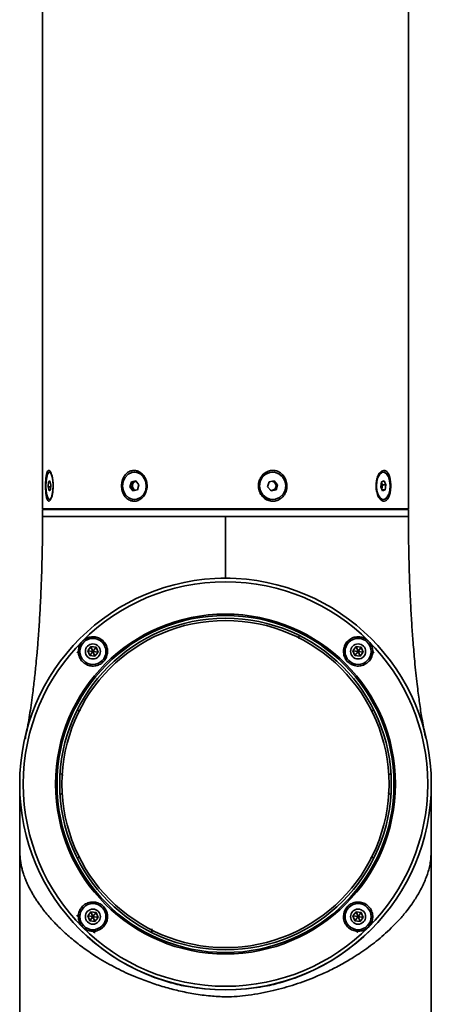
# Model space of a CAD drawing. Header units: millimetres. Extents: x -55 to 731, y 0 to 297.
# Tile 5 of 19: x 152 to 161, y 185 to 207. Entities that reach past the tile are written whole.
import ezdxf

# ---------------------------------------------------------------- set-up
doc = ezdxf.new("R2010")
doc.units = ezdxf.units.MM

msp = doc.modelspace()

# ---------------------------------------------------------------- linework, layer by layer
at = {"color": 7, "linetype": 'Continuous', "lineweight": 35}
for p, q in [((152.7673, 209.375), (152.7673, 196.295)), ((160.7673, 196.295), (160.7673, 209.375)), ((152.9384, 197.095), (152.9191, 197.095)), ((154.7853, 197.095), (154.7753, 197.095)), ((157.7985, 197.095), (157.7933, 197.095)), ((160.2176, 197.095), (160.2003, 197.095)), ((152.8992, 196.881), (152.8898, 196.7713)), ((152.8898, 196.7713), (152.9098, 196.6853)), ((152.9443, 196.7713), (152.8898, 196.7713)), ((152.9284, 196.9047), (152.8992, 196.881)), ((152.8992, 196.881), (152.9339, 196.881)), ((152.9483, 196.8186), (152.9284, 196.9047)), ((152.939, 196.7089), (152.9483, 196.8186)), ((154.7087, 196.881), (154.6775, 196.7713)), ((154.6775, 196.7713), (154.7441, 196.6853)), ((154.72, 196.7713), (154.6775, 196.7713)), ((154.8065, 196.9047), (154.7087, 196.881)), ((154.7087, 196.881), (154.7512, 196.881)), ((154.7356, 196.8262), (154.72, 196.7713)), ((154.72, 196.7713), (154.7533, 196.7283)), ((154.7512, 196.881), (154.7356, 196.8262)), ((154.8001, 196.8929), (154.7512, 196.881)), ((154.8132, 196.896), (154.8001, 196.8929)), ((154.8732, 196.8186), (154.8065, 196.9047)), ((154.842, 196.7089), (154.8732, 196.8186)), ((157.7241, 196.881), (157.6893, 196.7713)), ((157.6893, 196.7713), (157.7637, 196.6853)), ((157.7233, 196.8785), (157.7291, 196.8821)), ((157.8333, 196.9047), (157.7241, 196.881)), ((157.8485, 196.8617), (157.8148, 196.9007)), ((157.9076, 196.8186), (157.8333, 196.9047)), ((157.8856, 196.8186), (157.8485, 196.8617)), ((157.8508, 196.7089), (157.8682, 196.7638)), ((157.8682, 196.7638), (157.8856, 196.8186)), ((157.8728, 196.7089), (157.9076, 196.8186)), ((157.9076, 196.8186), (157.8856, 196.8186)), ((160.1791, 196.881), (160.1611, 196.7713)), ((160.1611, 196.7713), (160.1996, 196.6853)), ((160.1772, 196.8697), (160.1812, 196.8617)), ((160.1812, 196.8617), (160.1773, 196.8704)), ((160.2356, 196.9047), (160.1791, 196.881)), ((160.2005, 196.8186), (160.1812, 196.8617)), ((160.1842, 196.7196), (160.1915, 196.7638)), ((160.1915, 196.7638), (160.2005, 196.8186)), ((160.2741, 196.8186), (160.2005, 196.8186)), ((160.2741, 196.8186), (160.2356, 196.9047)), ((160.2561, 196.7089), (160.2741, 196.8186)), ((152.9098, 196.6853), (152.939, 196.7089)), ((154.7441, 196.6853), (154.842, 196.7089)), ((154.7533, 196.7283), (154.7799, 196.6939)), ((157.7602, 196.6893), (157.7963, 196.6971)), ((157.7637, 196.6853), (157.8728, 196.7089)), ((157.7963, 196.6971), (157.8508, 196.7089)), ((157.8728, 196.7089), (157.8508, 196.7089)), ((160.2561, 196.7089), (160.189, 196.7089)), ((160.1996, 196.6853), (160.2561, 196.7089)), ((152.9191, 196.495), (152.9384, 196.495)), ((154.7753, 196.495), (154.7853, 196.495)), ((157.7933, 196.495), (157.7985, 196.495)), ((160.2003, 196.495), (160.2176, 196.495)), ((152.9036, 196.295), (152.7673, 196.295)), ((152.7673, 196.275), (152.7673, 196.1253)), ((160.7673, 196.275), (152.7673, 196.275)), ((160.7673, 196.295), (152.9036, 196.295)), ((153.0673, 196.295), (153.0473, 196.275)), ((160.4873, 196.275), (160.4673, 196.295)), ((160.7673, 196.275), (160.7673, 196.1253)), ((156.6668, 194.7748), (156.7673, 194.7759)), ((156.7673, 194.7759), (156.8678, 194.7748)), ((153.7537, 193.1895), (153.824, 193.2811)), ((153.7979, 193.0828), (153.7537, 193.1895)), ((153.8682, 193.1744), (153.7537, 193.1895)), ((153.8682, 193.1744), (153.7979, 193.0828)), ((153.824, 193.2811), (153.9385, 193.2661)), ((153.8682, 193.1744), (153.824, 193.2811)), ((153.8682, 193.1744), (153.9385, 193.2661)), ((153.8682, 193.1744), (153.9124, 193.0678)), ((153.8682, 193.1744), (153.9827, 193.1594)), ((153.9827, 193.1594), (153.9124, 193.0678)), ((153.9385, 193.2661), (153.9827, 193.1594)), ((159.552, 193.1895), (159.6222, 193.2811)), ((159.5962, 193.0828), (159.552, 193.1895)), ((159.6665, 193.1744), (159.552, 193.1895)), ((159.6665, 193.1744), (159.5962, 193.0828)), ((159.6222, 193.2811), (159.7367, 193.2661)), ((159.6665, 193.1744), (159.6222, 193.2811)), ((159.6665, 193.1744), (159.7367, 193.2661)), ((159.6665, 193.1744), (159.7107, 193.0678)), ((159.6665, 193.1744), (159.781, 193.1594)), ((159.781, 193.1594), (159.7107, 193.0678)), ((159.7367, 193.2661), (159.781, 193.1594)), ((153.9124, 193.0678), (153.7979, 193.0828)), ((159.7107, 193.0678), (159.5962, 193.0828)), ((152.2673, 190.2753), (152.2673, 184.9453)), ((161.2666, 190.1939), (161.2666, 190.1924)), ((161.2673, 185.2953), (161.2673, 190.2753)), ((153.7537, 187.3912), (153.824, 187.4828)), ((153.7979, 187.2845), (153.7537, 187.3912)), ((153.8682, 187.3762), (153.7537, 187.3912)), ((153.8682, 187.3762), (153.7979, 187.2845)), ((153.9124, 187.2695), (153.7979, 187.2845)), ((153.824, 187.4828), (153.9385, 187.4678)), ((153.8682, 187.3762), (153.824, 187.4828)), ((153.8682, 187.3762), (153.9385, 187.4678)), ((153.8682, 187.3762), (153.9124, 187.2695)), ((153.8682, 187.3762), (153.9827, 187.3611)), ((153.9827, 187.3611), (153.9124, 187.2695)), ((153.9385, 187.4678), (153.9827, 187.3611)), ((159.552, 187.3912), (159.6222, 187.4828)), ((159.5962, 187.2845), (159.552, 187.3912)), ((159.6665, 187.3762), (159.552, 187.3912)), ((159.6665, 187.3762), (159.5962, 187.2845)), ((159.7107, 187.2695), (159.5962, 187.2845)), ((159.6222, 187.4828), (159.7367, 187.4678)), ((159.6665, 187.3762), (159.6222, 187.4828)), ((159.6665, 187.3762), (159.7367, 187.4678)), ((159.6665, 187.3762), (159.7107, 187.2695)), ((159.6665, 187.3762), (159.781, 187.3611)), ((159.781, 187.3611), (159.7107, 187.2695)), ((159.7367, 187.4678), (159.781, 187.3611)), ((153.8531, 186.8488), (153.907, 186.7962))]:
    msp.add_line(p, q, dxfattribs=at)
at = {"color": 8, "linetype": 'Continuous', "lineweight": 35}
for p, q in [((160.3243, 190.4678), (160.374, 190.5004)), ((153.2048, 190.0791), (153.1607, 190.0501)), ((155.1578, 187.111), (155.1563, 187.0466))]:
    msp.add_line(p, q, dxfattribs=at)
at = {"color": 7, "linetype": 'Continuous', "lineweight": 35, "flags": 128}
for points in [[(152.977, 196.995), (152.9912, 196.9065), (152.9967, 196.8045), (152.9929, 196.7014), (152.9801, 196.6095), (152.96, 196.5401), (152.935, 196.5013), (152.908, 196.498), (152.8824, 196.5306), (152.8612, 196.595), (152.847, 196.6835), (152.8415, 196.7855), (152.8453, 196.8886), (152.8581, 196.9804), (152.8782, 197.0499), (152.9032, 197.0886), (152.9301, 197.0919), (152.9558, 197.0594), (152.977, 196.995)], [(154.969, 196.995), (155.0165, 196.9065), (155.035, 196.8045), (155.0222, 196.7014), (154.9796, 196.6095), (154.9123, 196.5401), (154.8285, 196.5013), (154.7384, 196.498), (154.6526, 196.5306), (154.5817, 196.595), (154.5341, 196.6835), (154.5157, 196.7855), (154.5285, 196.8886), (154.5711, 196.9804), (154.6384, 197.0499), (154.7221, 197.0886), (154.8123, 197.0919), (154.898, 197.0594), (154.969, 196.995)], [(158.0144, 196.995), (158.0675, 196.9065), (158.0881, 196.8045), (158.0738, 196.7014), (158.0263, 196.6095), (157.9512, 196.5401), (157.8578, 196.5013), (157.7572, 196.498), (157.6616, 196.5306), (157.5825, 196.595), (157.5295, 196.6835), (157.5088, 196.7855), (157.5232, 196.8886), (157.5707, 196.9804), (157.6457, 197.0499), (157.7391, 197.0886), (157.8397, 197.0919), (157.9353, 197.0594), (158.0144, 196.995)], [(160.3294, 196.995), (160.3568, 196.9065), (160.3675, 196.8045), (160.3601, 196.7014), (160.3355, 196.6095), (160.2967, 196.5401), (160.2483, 196.5013), (160.1962, 196.498), (160.1467, 196.5306), (160.1058, 196.595), (160.0783, 196.6835), (160.0677, 196.7855), (160.0751, 196.8886), (160.0997, 196.9804), (160.1385, 197.0499), (160.1869, 197.0886), (160.2389, 197.0919), (160.2884, 197.0594), (160.3294, 196.995)], [(154.8001, 196.8929), (154.8113, 196.8947), (154.8141, 196.8949)], [(160.1322, 196.5277), (160.1294, 196.5306), (160.1137, 196.55)]]:
    msp.add_lwpolyline(points, dxfattribs=at)
at = {"color": 7, "linetype": 'Continuous', "lineweight": 35}
for centre, radius in [((156.7673, 190.2753), 4.5), ((156.7673, 190.2753), 4.422), ((156.7673, 190.2753), 3.7157), ((156.7673, 190.2753), 3.684), ((156.7673, 190.2753), 3.625), ((156.7673, 190.2753), 3.575), ((153.8682, 193.1744), 0.285), ((153.8682, 193.1744), 0.165), ((159.6665, 193.1744), 0.285), ((159.6665, 193.1744), 0.165), ((153.8682, 187.3762), 0.285), ((153.8682, 187.3762), 0.165), ((159.6665, 187.3762), 0.285), ((159.6665, 187.3762), 0.165)]:
    msp.add_circle(centre, radius, dxfattribs=at)
for centre, radius, start, end in [((154.7821, 196.8512), 0.2438, 36.14736, 89.23537), ((157.8002, 196.795), 0.3001, 91.32395, 268.67605), ((160.2134, 196.9787), 0.117, 96.43813, 148.44784), ((154.8427, 196.7951), 0.1116, 163.79975, 216.73885), ((154.8251, 196.8041), 0.0923, 105.73563, 166.1241), ((157.776, 196.7996), 0.0955, 40.57643, 83.86806), ((157.7747, 196.7926), 0.0979, 282.7137, 342.89561), ((157.7705, 196.795), 0.1026, 342.30436, 40.54338), ((160.0521, 196.7849), 0.141, 335.90428, 351.40465), ((160.0147, 196.7948), 0.1795, 350.06119, 21.88172), ((154.8215, 196.7798), 0.0854, 217.03359, 253.16746), ((157.7765, 196.7885), 0.0935, 255.20375, 282.21496), ((156.7673, 190.2753), 4.5, 225, 270), ((156.7673, 190.2753), 4.5, 270, 315), ((153.5793, 199.6743), 12.6521, 271.44896, 271.54605)]:
    msp.add_arc(centre, radius, start, end, dxfattribs=at)
for points, knots in [([(152.9704, 197.028), (152.9629, 197.05), (152.9469, 197.0967), (152.918, 197.1321), (152.89, 197.1327), (152.8665, 197.0973), (152.8487, 197.0307), (152.837, 196.9379), (152.8318, 196.8268), (152.8333, 196.7097), (152.842, 196.6013), (152.858, 196.5165), (152.8807, 196.4658), (152.9079, 196.4534), (152.9368, 196.4778), (152.9641, 196.5349), (152.9863, 196.6201), (152.9997, 196.7265), (153.0009, 196.8429), (152.9902, 196.9491), (152.9764, 197.0039), (152.9704, 197.028)], [0, 0, 0, 0, 0.0473055, 0.1003849, 0.1516282, 0.2020181, 0.2531116, 0.3060095, 0.3609085, 0.4171843, 0.4738036, 0.529613, 0.5835789, 0.6353865, 0.6858799, 0.7365938, 0.7888491, 0.8431444, 0.899083, 0.9557156, 1, 1, 1, 1]), ([(154.9513, 197.0509), (154.9278, 197.0704), (154.8783, 197.1116), (154.7874, 197.136), (154.6953, 197.1258), (154.613, 197.0807), (154.5472, 197.0056), (154.5039, 196.9064), (154.4889, 196.7921), (154.5056, 196.676), (154.5536, 196.5732), (154.6271, 196.4976), (154.7165, 196.4581), (154.8106, 196.457), (154.8995, 196.4915), (154.9755, 196.5575), (155.0308, 196.6498), (155.0579, 196.7607), (155.0504, 196.8774), (155.0126, 196.9795), (154.9698, 197.0293), (154.9513, 197.0509)], [0, 0, 0, 0, 0.0475088, 0.0999495, 0.1507828, 0.2012256, 0.2527754, 0.3062892, 0.361688, 0.418181, 0.4746823, 0.5300356, 0.5833447, 0.6346269, 0.6850191, 0.7360821, 0.7889334, 0.8437917, 0.9000477, 0.9566716, 1, 1, 1, 1]), ([(158.0255, 197.028), (158.0025, 197.05), (157.9536, 197.0967), (157.8565, 197.1321), (157.7521, 197.1327), (157.6539, 197.0973), (157.5709, 197.0307), (157.511, 196.9379), (157.4824, 196.8268), (157.491, 196.7097), (157.5376, 196.6013), (157.616, 196.5165), (157.7148, 196.4658), (157.8203, 196.4534), (157.9205, 196.4778), (158.0072, 196.5349), (158.0731, 196.6201), (158.1109, 196.7265), (158.114, 196.8429), (158.0843, 196.9491), (158.0435, 197.0039), (158.0255, 197.028)], [0, 0, 0, 0, 0.04730552, 0.10038489, 0.15162824, 0.20201819, 0.25311163, 0.30600957, 0.36090853, 0.41718431, 0.47380359, 0.52961306, 0.58357891, 0.63538657, 0.68587994, 0.73659384, 0.78884918, 0.84314444, 0.89908302, 0.95571565, 1, 1, 1, 1]), ([(160.2314, 197.131), (160.2145, 197.1278), (160.18, 197.1214), (160.1302, 197.0699), (160.0889, 196.991), (160.0623, 196.8884), (160.0553, 196.7729), (160.0706, 196.6578), (160.1061, 196.5586), (160.1558, 196.4885), (160.2113, 196.4553), (160.265, 196.4603), (160.3119, 196.5002), (160.3491, 196.5709), (160.374, 196.6669), (160.3842, 196.7797), (160.3781, 196.8965), (160.3554, 197.0024), (160.3177, 197.0825), (160.2739, 197.125), (160.2435, 197.1293), (160.2314, 197.131)], [0, 0, 0, 0, 0.0483718, 0.0989159, 0.1507546, 0.2046069, 0.2602524, 0.3168284, 0.3732216, 0.4282884, 0.4812342, 0.5322721, 0.5826717, 0.6339734, 0.6871653, 0.7423121, 0.7987055, 0.8552832, 0.9108892, 0.9645462, 1, 1, 1, 1]), ([(152.7673, 196.1253), (152.7668, 195.9637), (152.7658, 195.6775), (152.7592, 195.3026), (152.7521, 195.0174), (152.7444, 194.7766), (152.7354, 194.5379), (152.7214, 194.2277), (152.7012, 193.8637), (152.6752, 193.4844), (152.6494, 193.1656), (152.627, 192.923), (152.6076, 192.7294), (152.5894, 192.5616), (152.5698, 192.3935), (152.5461, 192.2043), (152.5168, 191.9923), (152.4825, 191.7682), (152.4456, 191.5524), (152.4113, 191.3747), (152.3935, 191.2946), (152.3858, 191.2599)], [0, 0, 0, 0, 0.0747602, 0.1324369, 0.1744085, 0.2083415, 0.2464366, 0.2886318, 0.3588976, 0.4272114, 0.4843447, 0.531304, 0.5657601, 0.6011598, 0.637451, 0.6789915, 0.7358074, 0.7944799, 0.862892, 0.9406685, 1, 1, 1, 1]), ([(152.7673, 196.1253), (152.7739, 196.1253), (152.7872, 196.1253), (152.8934, 196.1253), (153.061, 196.1253), (153.2934, 196.1253), (153.5848, 196.1253), (153.9308, 196.1253), (154.3253, 196.1253), (154.7616, 196.1253), (155.2322, 196.1253), (155.7291, 196.1253), (156.2437, 196.1253), (156.5928, 196.1253), (156.7673, 196.1253)], [0, 0, 0, 0, 0.0833333, 0.1666667, 0.25, 0.3333333, 0.4166667, 0.5, 0.5833333, 0.6666667, 0.75, 0.8333333, 0.9166667, 1, 1, 1, 1]), ([(156.7673, 194.7759), (156.7673, 194.7878), (156.7673, 194.8146), (156.7673, 194.926), (156.7673, 195.0685), (156.7673, 195.2526), (156.7673, 195.4919), (156.7673, 195.7923), (156.7673, 196.0112), (156.7673, 196.1253)], [0, 0, 0, 0, 0.10227, 0.2305955, 0.3465637, 0.4731562, 0.6354308, 0.8100529, 1, 1, 1, 1]), ([(156.7673, 196.1253), (156.9419, 196.1253), (157.2909, 196.1253), (157.8056, 196.1253), (158.3025, 196.1253), (158.7731, 196.1253), (159.2094, 196.1253), (159.6039, 196.1253), (159.9498, 196.1253), (160.2413, 196.1253), (160.4736, 196.1253), (160.6413, 196.1253), (160.7475, 196.1253), (160.7607, 196.1253), (160.7673, 196.1253)], [0, 0, 0, 0, 0.0833333, 0.1666667, 0.25, 0.3333333, 0.4166667, 0.5, 0.5833333, 0.6666667, 0.75, 0.8333333, 0.9166667, 1, 1, 1, 1]), ([(161.1451, 191.2838), (161.1378, 191.3169), (161.121, 191.3933), (161.0897, 191.5547), (161.0572, 191.7414), (161.0285, 191.9231), (161.0045, 192.0881), (160.9812, 192.2621), (160.9561, 192.4655), (160.9298, 192.701), (160.8998, 193.0015), (160.8697, 193.3486), (160.8404, 193.7554), (160.819, 194.1188), (160.8026, 194.4588), (160.7898, 194.7808), (160.7784, 195.1607), (160.7693, 195.616), (160.768, 195.9466), (160.7673, 196.1253)], [0, 0, 0, 0, 0.0551714, 0.1276296, 0.1894226, 0.2401603, 0.2860438, 0.3287939, 0.3763057, 0.4288932, 0.4808224, 0.5567493, 0.6222736, 0.692787, 0.7384582, 0.7879765, 0.8470955, 0.9173924, 1, 1, 1, 1]), ([(153.5483, 193.1657), (153.5508, 193.2013), (153.5557, 193.2726), (153.6072, 193.3693), (153.6849, 193.444), (153.7826, 193.4888), (153.8894, 193.4996), (153.9947, 193.4749), (154.0872, 193.4163), (154.1557, 193.3289), (154.1911, 193.2227), (154.1883, 193.1108), (154.1484, 193.0076), (154.0779, 192.925), (153.9857, 192.8706), (153.8814, 192.8489), (153.7746, 192.8621), (153.6764, 192.9104), (153.5993, 192.9899), (153.5564, 193.0804), (153.5506, 193.1416), (153.5483, 193.1657)], [0, 0, 0, 0, 0.0528446, 0.1057177, 0.1579594, 0.2098865, 0.2621737, 0.3153697, 0.3697217, 0.4250506, 0.4807252, 0.5358337, 0.589629, 0.6419971, 0.6935804, 0.7454069, 0.7983373, 0.8526802, 0.908084, 0.9637364, 1, 1, 1, 1]), ([(159.3466, 193.1814), (159.351, 193.2179), (159.36, 193.2909), (159.4188, 193.3863), (159.504, 193.4576), (159.6096, 193.4959), (159.7213, 193.4961), (159.8254, 193.4592), (159.9102, 193.3909), (159.9673, 193.2996), (159.9917, 193.1952), (159.9808, 193.088), (159.9349, 192.9892), (159.8578, 192.9101), (159.7575, 192.8609), (159.6461, 192.8486), (159.5379, 192.8746), (159.446, 192.9342), (159.3804, 193.0191), (159.3492, 193.1059), (159.3473, 193.1609), (159.3466, 193.1814)], [0, 0, 0, 0, 0.0549018, 0.1097731, 0.1653181, 0.2208996, 0.2757031, 0.3293215, 0.381865, 0.4338355, 0.48591, 0.5387051, 0.5926058, 0.6476095, 0.703252, 0.758693, 0.8130583, 0.8659446, 0.9177214, 0.969334, 1, 1, 1, 1]), ([(153.5184, 193.1434), (153.5245, 193.1504), (153.534, 193.1612), (153.5484, 193.1774), (153.5563, 193.1861), (153.56, 193.1902)], [0, 0, 0, 0, 0.5006519, 0.7669129, 1, 1, 1, 1]), ([(153.5912, 193.1456), (153.5861, 193.1497), (153.5782, 193.156), (153.565, 193.1598), (153.5543, 193.1606), (153.5437, 193.1591), (153.5307, 193.1546), (153.5232, 193.1478), (153.5184, 193.1434)], [0, 0, 0, 0, 0.2385786, 0.3677966, 0.5000014, 0.6322056, 0.7614249, 1, 1, 1, 1]), ([(159.9747, 193.1902), (159.9784, 193.1861), (159.9863, 193.1774), (160.0007, 193.1612), (160.0101, 193.1504), (160.0163, 193.1434)], [0, 0, 0, 0, 0.23304624, 0.49934519, 1, 1, 1, 1]), ([(152.2684, 190.1759), (152.2683, 190.1818), (152.2681, 190.19), (152.2681, 190.1903), (152.2681, 190.1904)], [0, 0, 0, 0, 0.7144414, 1, 1, 1, 1]), ([(152.2683, 190.1777), (152.2684, 190.1482), (152.2685, 190.0736), (152.2688, 189.8885), (152.2691, 189.6797), (152.2692, 189.4892), (152.2694, 189.2702), (152.2695, 189.0446), (152.2695, 188.8885), (152.2695, 188.8186)], [0, 0, 0, 0, 0.1460815, 0.3687814, 0.4887542, 0.6147088, 0.7470974, 0.886709, 1, 1, 1, 1]), ([(152.2683, 190.1761), (152.2684, 190.1472), (152.2685, 190.0734), (152.2688, 189.8896), (152.2691, 189.6809), (152.2692, 189.4905), (152.2694, 189.2715), (152.2695, 189.0507), (152.2695, 188.8997), (152.2695, 188.8348)], [0, 0, 0, 0, 0.1444017, 0.3697164, 0.4910938, 0.6185213, 0.7524557, 0.8936939, 1, 1, 1, 1]), ([(161.2651, 188.8185), (161.2651, 188.84), (161.265, 188.942), (161.265, 189.1034), (161.265, 189.2865), (161.265, 189.4448), (161.2652, 189.612), (161.2656, 189.8017), (161.266, 189.977), (161.2663, 190.112), (161.2664, 190.1618), (161.2664, 190.1828)], [0, 0, 0, 0, 0.0354025, 0.1678528, 0.2736987, 0.3597548, 0.4659234, 0.5995175, 0.76005, 0.8984037, 1, 1, 1, 1]), ([(161.2651, 188.8214), (161.2651, 188.8424), (161.265, 188.9439), (161.265, 189.1047), (161.265, 189.2878), (161.265, 189.4461), (161.2652, 189.613), (161.2656, 189.8029), (161.2658, 189.9164), (161.266, 189.9779)], [0, 0, 0, 0, 0.0455879, 0.2206735, 0.3605902, 0.474353, 0.6147113, 0.7913237, 1, 1, 1, 1]), ([(161.2661, 189.4877), (161.2665, 189.3871), (161.2669, 189.2591), (161.2669, 189.1048), (161.2668, 189.0305), (161.2665, 188.9419), (161.2659, 188.8597), (161.2643, 188.7869), (161.2608, 188.6935), (161.2509, 188.5879), (161.2274, 188.4602), (161.1999, 188.3593), (161.1741, 188.2815), (161.1543, 188.2271), (161.1315, 188.1693), (161.1045, 188.1066), (161.059, 188.0091), (160.9792, 187.8589), (160.8642, 187.6791), (160.7214, 187.4873), (160.5709, 187.3105), (160.4007, 187.1348), (160.233, 186.9794), (160.0672, 186.8402), (159.9012, 186.7126), (159.7334, 186.5942), (159.5345, 186.4649), (159.3007, 186.3282), (159.0285, 186.1881), (158.7673, 186.0706), (158.5194, 185.9729), (158.2854, 185.8917), (158.0497, 185.8205), (157.7139, 185.7338), (157.2899, 185.6529), (156.8256, 185.6149), (156.427, 185.6383), (156.082, 185.6852), (155.7432, 185.7525), (155.42, 185.8378), (155.1037, 185.9394), (154.8269, 186.0458), (154.5871, 186.1512), (154.3815, 186.2513), (154.1778, 186.3607), (153.9994, 186.4663), (153.8438, 186.5662), (153.709, 186.6586), (153.5747, 186.7571), (153.4417, 186.8617), (153.2889, 186.9908), (153.1148, 187.1528), (152.9264, 187.3512), (152.7891, 187.5191), (152.6969, 187.6449), (152.6423, 187.7241), (152.5914, 187.8034), (152.544, 187.8829), (152.5002, 187.9623), (152.4631, 188.0363), (152.4272, 188.1132), (152.3891, 188.2022), (152.3534, 188.3002), (152.3239, 188.3981), (152.3023, 188.4865), (152.2883, 188.5663), (152.2798, 188.6342), (152.2752, 188.6874), (152.2713, 188.7526), (152.2694, 188.8251), (152.2684, 188.9046), (152.2678, 189.0169), (152.2677, 189.2161), (152.2682, 189.3883), (152.2685, 189.4877)], [0, 0, 0, 0, 0.0181448, 0.023082, 0.0274988, 0.0314307, 0.0390909, 0.0430166, 0.0471001, 0.0614504, 0.0757084, 0.0908911, 0.097163, 0.1033682, 0.1101283, 0.1174434, 0.1253136, 0.1440883, 0.1694413, 0.1874342, 0.2104373, 0.2311525, 0.2495812, 0.2663404, 0.282357, 0.2976341, 0.3121752, 0.3339685, 0.3548062, 0.3747087, 0.39076, 0.4064439, 0.4217769, 0.4367769, 0.4703407, 0.4996423, 0.5195952, 0.5414592, 0.5620682, 0.5822647, 0.6030853, 0.6245724, 0.6394343, 0.6548174, 0.6707306, 0.6871825, 0.6987466, 0.7108016, 0.7233494, 0.7363916, 0.7499299, 0.7707693, 0.794597, 0.819951, 0.8290999, 0.838252, 0.8474071, 0.8565653, 0.8657268, 0.8748913, 0.8820466, 0.8924713, 0.9061653, 0.9166172, 0.9270645, 0.9375098, 0.9436199, 0.9488413, 0.9531986, 0.9611596, 0.9650073, 0.9688649, 0.9820293, 1, 1, 1, 1]), ([(153.5483, 187.3848), (153.553, 187.4212), (153.5623, 187.494), (153.6212, 187.5887), (153.7062, 187.6596), (153.8116, 187.6977), (153.9235, 187.6978), (154.0278, 187.6606), (154.1123, 187.5921), (154.169, 187.5012), (154.1933, 187.3974), (154.1827, 187.2905), (154.137, 187.1913), (154.0596, 187.1118), (153.959, 187.0626), (153.8477, 187.0504), (153.7398, 187.0763), (153.6479, 187.1358), (153.582, 187.2209), (153.5507, 187.3085), (153.549, 187.3641), (153.5483, 187.3848)], [0, 0, 0, 0, 0.0545446, 0.1090587, 0.1643308, 0.2200113, 0.2751973, 0.3291075, 0.3815708, 0.4331819, 0.4849559, 0.5377874, 0.5920295, 0.6473807, 0.7030496, 0.7581599, 0.8121551, 0.86499, 0.9170692, 0.9690388, 1, 1, 1, 1]), ([(159.3466, 187.3692), (159.3492, 187.4047), (159.3545, 187.4758), (159.4064, 187.5722), (159.4841, 187.6462), (159.5813, 187.6906), (159.6875, 187.7013), (159.7928, 187.6768), (159.8856, 187.6179), (159.9543, 187.5301), (159.9894, 187.4236), (159.9864, 187.312), (159.9466, 187.2091), (159.8759, 187.1264), (159.7832, 187.0719), (159.6781, 187.0505), (159.5712, 187.0644), (159.4735, 187.1131), (159.397, 187.1926), (159.3544, 187.2831), (159.3488, 187.3447), (159.3466, 187.3692)], [0, 0, 0, 0, 0.0528681, 0.1057753, 0.1577904, 0.2093373, 0.2614423, 0.3148205, 0.3695674, 0.4251494, 0.4806903, 0.535398, 0.5889123, 0.6413798, 0.6933304, 0.7454409, 0.7983179, 0.8523158, 0.9073959, 0.9630542, 1, 1, 1, 1]), ([(153.56, 187.3604), (153.5563, 187.3645), (153.5484, 187.3732), (153.534, 187.3894), (153.5245, 187.4002), (153.5184, 187.4072)], [0, 0, 0, 0, 0.2330479, 0.4993468, 1, 1, 1, 1]), ([(153.8993, 187.0263), (153.8922, 187.0325), (153.8814, 187.0419), (153.8652, 187.0563), (153.8565, 187.0642), (153.8525, 187.0679)], [0, 0, 0, 0, 0.5006426, 0.7669311, 1, 1, 1, 1]), ([(159.6822, 187.0679), (159.6782, 187.0642), (159.6694, 187.0563), (159.6533, 187.0419), (159.6425, 187.0325), (159.6354, 187.0263)], [0, 0, 0, 0, 0.23305891, 0.49935796, 1, 1, 1, 1]), ([(155.2615, 186.028), (155.2396, 186.0371), (155.2054, 186.0514), (155.1369, 186.0799), (155.0903, 186.0992), (155.056, 186.1134)], [0, 0, 0, 0, 0.3195907, 0.4999974, 1, 1, 1, 1]), ([(158.4787, 186.1134), (158.445, 186.0994), (158.3938, 186.0783), (158.3297, 186.0515), (158.2959, 186.0375), (158.2789, 186.0304), (158.2746, 186.0286), (158.2735, 186.0281), (158.2732, 186.028), (158.2731, 186.028), (158.2731, 186.028), (158.2731, 186.028), (158.2731, 186.028)], [0, 0, 0, 0, 0.4913473, 0.7467321, 0.9361798, 0.9837872, 0.9958186, 0.9988918, 0.999689, 0.999905, 0.9999675, 1, 1, 1, 1])]:
    msp.add_open_spline(points, degree=3, knots=knots, dxfattribs=at)
at = {"color": 8, "linetype": 'Continuous', "lineweight": 35}
for points, knots in [([(158.3797, 193.4465), (158.3769, 193.4562), (158.3715, 193.4756), (158.3746, 193.4956), (158.3762, 193.5056)], [0, 0, 0, 0, 0.4978375, 1, 1, 1, 1]), ([(153.5961, 191.8876), (153.5864, 191.8849), (153.5671, 191.8794), (153.5472, 191.8825), (153.5372, 191.8841)], [0, 0, 0, 0, 0.4987906, 1, 1, 1, 1]), ([(159.9971, 191.886), (159.9899, 191.8841), (159.9719, 191.8793), (159.9534, 191.8825), (159.9422, 191.8844)], [0, 0, 0, 0, 0.3961483, 1, 1, 1, 1]), ([(153.1649, 190.4982), (153.1787, 190.4921), (153.1967, 190.4841), (153.2114, 190.4712), (153.2148, 190.4681)], [0, 0, 0, 0, 0.7645993, 1, 1, 1, 1]), ([(152.2685, 190.1689), (152.2684, 190.1784), (152.268, 190.1974), (152.2678, 190.202), (152.2684, 190.1789), (152.2684, 190.1777)], [0, 0, 0, 0, 0.4882193, 0.9752843, 1, 1, 1, 1]), ([(160.3702, 190.0522), (160.3562, 190.0583), (160.3389, 190.0658), (160.3248, 190.0782), (160.3221, 190.0806)], [0, 0, 0, 0, 0.8055126, 1, 1, 1, 1]), ([(161.2639, 190.1003), (161.2646, 190.119), (161.2659, 190.1565), (161.2666, 190.1942), (161.2668, 190.2014), (161.2666, 190.1914), (161.2666, 190.1902)], [0, 0, 0, 0, 0.2333805, 0.4683194, 0.9365151, 1, 1, 1, 1]), ([(153.5371, 188.6644), (153.5444, 188.6664), (153.561, 188.671), (153.5779, 188.6682), (153.5874, 188.6666)], [0, 0, 0, 0, 0.4417342, 1, 1, 1, 1]), ([(159.9392, 188.6631), (159.9487, 188.6658), (159.968, 188.6712), (159.9878, 188.668), (159.9979, 188.6664)], [0, 0, 0, 0, 0.4901155, 1, 1, 1, 1]), ([(153.5184, 187.4072), (153.5232, 187.4029), (153.5307, 187.3961), (153.5421, 187.3918), (153.5476, 187.3912), (153.5496, 187.391)], [0, 0, 0, 0, 0.54097707, 0.83398612, 1, 1, 1, 1]), ([(156.1713, 185.8165), (156.1117, 185.8234), (155.924, 185.845), (155.6179, 185.9131), (155.3801, 185.9898), (155.2615, 186.028)], [0, 0, 0, 0, 0.1889983, 0.5954269, 1, 1, 1, 1]), ([(158.2731, 186.028), (158.154, 185.9898), (157.9154, 185.9133), (157.6427, 185.8506), (157.4896, 185.8322), (157.4646, 185.8293)], [0, 0, 0, 0, 0.4551102, 0.9112414, 1, 1, 1, 1])]:
    msp.add_open_spline(points, degree=3, knots=knots, dxfattribs=at)

doc.saveas('drawing.dxf')
